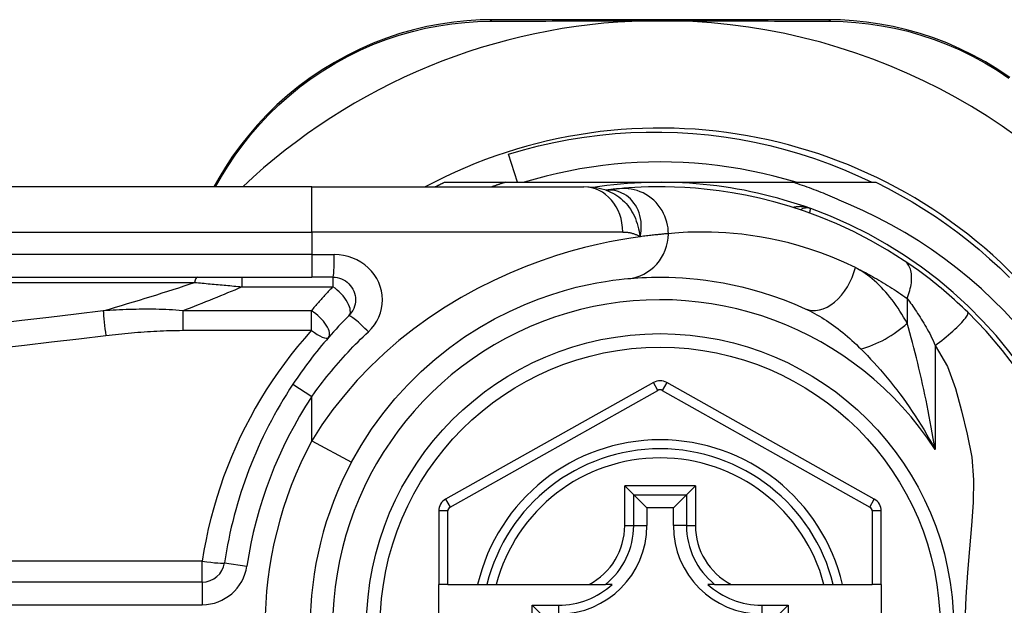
# Model space of a CAD drawing. Header units: inches. Extents: x 3.3 to 95.3, y 5.9 to 50.1.
# Tile 35 of 71: x 4.214 to 5.072, y 33.941 to 34.451. Entities that reach past the tile are written whole.
import ezdxf

# ---------------------------------------------------------------- set-up
doc = ezdxf.new("R2010")
doc.units = ezdxf.units.IN
doc.header["$MEASUREMENT"] = 0
doc.layers.add('Visible Edges(ANSI)', color=7, linetype='Continuous', lineweight=25)
doc.layers.add('Visible Tangent Edges(ANSI)', color=7, linetype='Continuous', lineweight=25)

msp = doc.modelspace()

# ---------------------------------------------------------------- linework, layer by layer
at = {"layer": 'Visible Edges(ANSI)'}
for p, q in [((4.91831, 34.45118), (4.62623, 34.45118)), ((4.64783, 34.30945), (4.63989, 34.33406)), ((4.38744, 34.31318), (4.38302, 34.30551)), ((4.46838, 34.30551), (3.81932, 34.30551)), ((4.46838, 34.30551), (4.70564, 34.30551)), ((4.58399, 34.30945), (4.63705, 34.30945)), ((4.63705, 34.30945), (4.77208, 34.30945)), ((4.77208, 34.30945), (4.888, 34.30945)), ((4.888, 34.30945), (4.96016, 34.30945)), ((4.72482, 34.30259), (4.72477, 34.30259)), ((3.81932, 34.22677), (4.46838, 34.22677)), ((4.48681, 34.22677), (4.46838, 34.22677)), ((4.76629, 34.13495), (4.58511, 34.03331)), ((4.95887, 34.03331), (4.77785, 34.13495)), ((4.74124, 34.04501), (4.74908, 34.03717)), ((4.79507, 34.03717), (4.80291, 34.04501)), ((4.74908, 34.03717), (4.76051, 34.02574)), ((4.79507, 34.03717), (4.78364, 34.02574)), ((4.57908, 34.02301), (4.57908, 33.95906)), ((4.76051, 34.02574), (4.76051, 34.01024)), ((4.78364, 34.02574), (4.76051, 34.02574)), ((4.78364, 34.01024), (4.78364, 34.02574)), ((4.9649, 33.95906), (4.9649, 34.02301)), ((4.37287, 33.96101), (3.72089, 33.96101)), ((4.58695, 33.95906), (4.57908, 33.95906)), ((4.57908, 33.88425), (4.57908, 33.95906)), ((4.58695, 33.95906), (4.61303, 33.95906)), ((4.61303, 33.95906), (4.62113, 33.95906)), ((4.62113, 33.95906), (4.62925, 33.95906)), ((4.62925, 33.95906), (4.71023, 33.95906)), ((4.71023, 33.95906), (4.72451, 33.95906)), ((4.73042, 33.95906), (4.72451, 33.95906)), ((4.81964, 33.95906), (4.81373, 33.95906)), ((4.81964, 33.95906), (4.83392, 33.95906)), ((4.83392, 33.95906), (4.9149, 33.95906)), ((4.9149, 33.95906), (4.92302, 33.95906)), ((4.92302, 33.95906), (4.93112, 33.95906)), ((4.93112, 33.95906), (4.95703, 33.95906)), ((4.9649, 33.95906), (4.95703, 33.95906)), ((4.9649, 33.95906), (4.9649, 33.88425)), ((4.66041, 33.90251), (4.66041, 33.9408)), ((4.66041, 33.9408), (4.66799, 33.93322)), ((4.66041, 33.9408), (4.68349, 33.9408)), ((4.86066, 33.9408), (4.88374, 33.9408)), ((4.88374, 33.9408), (4.87616, 33.93322)), ((4.88374, 33.9408), (4.88374, 33.90251))]:
    msp.add_line(p, q, dxfattribs=at)
at = {"layer": 'Visible Edges(ANSI)', "flags": 128}
for points in [[(4.62623, 34.45118), (4.61509, 34.45096), (4.60373, 34.45026), (4.5922, 34.44907), (4.58054, 34.44737), (4.56881, 34.44513), (4.55704, 34.44236), (4.54528, 34.43903), (4.53356, 34.43514), (4.52193, 34.43067), (4.51044, 34.42564), (4.49915, 34.42007), (4.48809, 34.414), (4.47732, 34.40744), (4.46688, 34.40042), (4.45683, 34.39297), (4.4472, 34.38511), (4.43804, 34.37691), (4.42935, 34.36839), (4.42113, 34.35961), (4.4134, 34.35061), (4.40616, 34.34142), (4.39941, 34.3321), (4.39317, 34.32267), (4.38744, 34.31318)], [(4.75976, 34.45019), (4.76078, 34.45021), (4.76181, 34.45023), (4.76284, 34.45025), (4.76387, 34.45026), (4.7649, 34.45028), (4.76593, 34.45029), (4.76696, 34.4503), (4.76799, 34.45031), (4.76901, 34.45032), (4.77003, 34.45032), (4.77106, 34.45032), (4.77208, 34.45032), (4.77311, 34.45032), (4.77413, 34.45032), (4.77516, 34.45032), (4.77618, 34.45031), (4.77721, 34.4503), (4.77823, 34.45029), (4.77926, 34.45028), (4.78028, 34.45026), (4.78131, 34.45025), (4.78234, 34.45023), (4.78337, 34.45021), (4.78439, 34.45019)], [(5.07706, 34.40082), (5.06662, 34.4078), (5.05586, 34.41433), (5.04482, 34.42038), (5.03354, 34.42591), (5.02208, 34.43089), (5.01049, 34.43531), (4.99881, 34.43915), (4.9871, 34.44243), (4.97539, 34.44516), (4.96373, 34.44737), (4.95215, 34.44906), (4.94069, 34.45025), (4.9294, 34.45095), (4.91831, 34.45118)], [(4.63989, 34.33406), (4.65294, 34.33787), (4.66609, 34.34125), (4.67933, 34.34423), (4.69264, 34.34678), (4.70602, 34.34891), (4.71945, 34.35063), (4.73293, 34.35192), (4.74645, 34.35279), (4.75999, 34.35323), (4.77355, 34.35325), (4.78712, 34.35284), (4.80068, 34.35201), (4.81422, 34.35074), (4.8277, 34.34906), (4.84111, 34.34695), (4.85442, 34.34442), (4.86765, 34.34148), (4.88077, 34.33812), (4.89378, 34.33435), (4.90666, 34.33018), (4.91941, 34.3256), (4.93201, 34.32061), (4.94447, 34.31523), (4.95676, 34.30945)], [(4.89063, 34.30945), (4.881, 34.31226), (4.87131, 34.31484), (4.86156, 34.31717), (4.85176, 34.31926), (4.84191, 34.32111), (4.83201, 34.32271), (4.82208, 34.32407), (4.81211, 34.32519), (4.80212, 34.32605), (4.79212, 34.32667), (4.7821, 34.32704), (4.77208, 34.32717), (4.76205, 34.32704), (4.75203, 34.32667), (4.74203, 34.32605), (4.73204, 34.32519), (4.72207, 34.32407), (4.71214, 34.32271), (4.70224, 34.32111), (4.69239, 34.31926), (4.68259, 34.31717), (4.67284, 34.31484), (4.66315, 34.31226), (4.65352, 34.30945)], [(4.57608, 34.30551), (4.57641, 34.30568), (4.57674, 34.30585), (4.57706, 34.30602), (4.57739, 34.30618), (4.57772, 34.30635), (4.57805, 34.30651), (4.57838, 34.30668), (4.57871, 34.30684), (4.57904, 34.30701), (4.57937, 34.30717), (4.5797, 34.30734), (4.58003, 34.3075), (4.58036, 34.30767), (4.58068, 34.30783), (4.58101, 34.30799), (4.58134, 34.30816), (4.58168, 34.30832), (4.58201, 34.30848), (4.58234, 34.30864), (4.58267, 34.30881), (4.583, 34.30897), (4.58333, 34.30913), (4.58366, 34.30929), (4.58399, 34.30945)], [(4.63705, 34.30945), (4.63657, 34.30929), (4.63608, 34.30914), (4.6356, 34.30898), (4.63511, 34.30882), (4.63463, 34.30866), (4.63414, 34.3085), (4.63366, 34.30834), (4.63317, 34.30818), (4.63269, 34.30802), (4.6322, 34.30785), (4.63172, 34.30769), (4.63124, 34.30753), (4.63075, 34.30736), (4.63027, 34.3072), (4.62979, 34.30703), (4.6293, 34.30687), (4.62882, 34.3067), (4.62834, 34.30653), (4.62786, 34.30636), (4.62737, 34.30619), (4.62689, 34.30603), (4.62641, 34.30586), (4.62593, 34.30569), (4.62545, 34.30551)], [(4.72507, 34.30249), (4.71519, 34.30481), (4.70564, 34.30551)], [(4.98501, 34.24104), (4.97023, 34.25041), (4.95546, 34.25888), (4.94077, 34.26646), (4.92627, 34.27318), (4.91201, 34.2791), (4.89808, 34.28424), (4.88453, 34.28867), (4.87138, 34.29245), (4.85868, 34.29562), (4.84647, 34.29824), (4.83478, 34.30036), (4.82362, 34.30204), (4.81302, 34.30332), (4.803, 34.30427), (4.79356, 34.30491), (4.78473, 34.30531), (4.77652, 34.30549), (4.76892, 34.3055), (4.76196, 34.30538), (4.75563, 34.30516), (4.74995, 34.30488), (4.74492, 34.30455), (4.74054, 34.30422), (4.73682, 34.30389)], [(4.93621, 34.29031), (4.93425, 34.29123), (4.93229, 34.29214), (4.93032, 34.29304), (4.92835, 34.29393), (4.92637, 34.29481), (4.92439, 34.29568), (4.9224, 34.29653), (4.92041, 34.29738), (4.91841, 34.29822), (4.91641, 34.29904), (4.91441, 34.29986), (4.9124, 34.30066), (4.91039, 34.30145), (4.90837, 34.30223), (4.90635, 34.303), (4.90433, 34.30376), (4.9023, 34.30451), (4.90027, 34.30525), (4.89823, 34.30598), (4.89619, 34.30669), (4.89415, 34.3074), (4.8921, 34.30809), (4.89005, 34.30878), (4.888, 34.30945)], [(4.96016, 34.30945), (4.97087, 34.30407), (4.98143, 34.29839), (4.99183, 34.29242), (5.00206, 34.28617), (5.01211, 34.27963), (5.02197, 34.27282), (5.03164, 34.26573), (5.04111, 34.25838), (5.05037, 34.25076), (5.05942, 34.24289), (5.06824, 34.23478), (5.07684, 34.22642)], [(4.73682, 34.30389), (4.73648, 34.30386), (4.73612, 34.30383), (4.73576, 34.30379), (4.73537, 34.30376), (4.73498, 34.30372), (4.73457, 34.30368), (4.73414, 34.30364), (4.7337, 34.30359), (4.73325, 34.30355), (4.73279, 34.3035), (4.73231, 34.30345), (4.73181, 34.3034), (4.7313, 34.30334), (4.73078, 34.30329), (4.73025, 34.30323), (4.7297, 34.30317), (4.72914, 34.30311), (4.72856, 34.30304), (4.72797, 34.30297), (4.72737, 34.3029), (4.72675, 34.30283), (4.72612, 34.30275), (4.72548, 34.30268), (4.72482, 34.30259)], [(5.08139, 34.18726), (5.07199, 34.19736), (5.06225, 34.20713), (5.05218, 34.21658), (5.04179, 34.22569), (5.03108, 34.23445), (5.0201, 34.24282), (5.00884, 34.25081), (4.99733, 34.25841), (4.98557, 34.26561), (4.97356, 34.27241), (4.96133, 34.2788), (4.94887, 34.28477), (4.93621, 34.29031)], [(5.04026, 34.19629), (5.03804, 34.19844), (5.03579, 34.20059), (5.03352, 34.20272), (5.03122, 34.20484), (5.0289, 34.20694), (5.02656, 34.20903), (5.02421, 34.21109), (5.02185, 34.21313), (5.01949, 34.21514), (5.01713, 34.21711), (5.01477, 34.21905), (5.01241, 34.22096), (5.01006, 34.22284), (5.00772, 34.22467), (5.00538, 34.22648), (5.00305, 34.22824), (5.00074, 34.22998), (4.99843, 34.23167), (4.99614, 34.23333), (4.99387, 34.23495), (4.99161, 34.23654), (4.98938, 34.23808), (4.98718, 34.23958), (4.98501, 34.24104)], [(4.48681, 34.22677), (4.48873, 34.22668), (4.49064, 34.22638), (4.4925, 34.22591), (4.49432, 34.22526), (4.49606, 34.22444), (4.49772, 34.22346), (4.49927, 34.22232), (4.5007, 34.22104), (4.50199, 34.21962), (4.50314, 34.21807), (4.50413, 34.21641), (4.50496, 34.21466), (4.50562, 34.21283), (4.5061, 34.21095), (4.50639, 34.20904), (4.5065, 34.20711), (4.5064, 34.20518), (4.50612, 34.20326), (4.50565, 34.20138), (4.505, 34.19956), (4.50417, 34.19781), (4.50317, 34.19615), (4.50202, 34.19459), (4.50073, 34.19317)], [(4.74405, 34.22548), (4.74651, 34.2257), (4.74935, 34.22593), (4.75257, 34.22615), (4.75617, 34.22636), (4.76014, 34.22654), (4.76448, 34.22668), (4.76919, 34.22676), (4.77426, 34.22677), (4.77967, 34.22668), (4.78543, 34.22649), (4.79153, 34.22616), (4.79797, 34.22568), (4.80474, 34.22503), (4.81184, 34.22418), (4.81928, 34.2231), (4.82703, 34.22178), (4.83511, 34.22019), (4.84349, 34.2183), (4.85213, 34.21608), (4.86103, 34.21352), (4.87014, 34.21058), (4.87944, 34.20726), (4.88892, 34.20351), (4.89854, 34.19933)], [(4.50309, 34.06569), (4.51138, 34.0802), (4.52048, 34.09427), (4.53032, 34.10781), (4.54087, 34.12075), (4.55206, 34.13304), (4.56381, 34.14462), (4.57604, 34.15546), (4.58867, 34.1655), (4.6016, 34.17466), (4.6147, 34.18295), (4.62782, 34.19037), (4.64083, 34.19696), (4.65357, 34.20271), (4.66591, 34.20765), (4.67769, 34.2118), (4.68878, 34.21519), (4.69904, 34.21794), (4.70844, 34.22014), (4.71692, 34.22185), (4.72444, 34.22314), (4.73095, 34.22409), (4.73643, 34.22474), (4.74081, 34.22519), (4.74405, 34.22548)], [(4.50073, 34.19317), (4.49848, 34.1909), (4.49624, 34.18861), (4.49402, 34.1863), (4.49182, 34.18396), (4.48964, 34.18161), (4.48747, 34.17924), (4.48533, 34.17685), (4.4832, 34.17444), (4.48109, 34.17201), (4.479, 34.16956), (4.47693, 34.16709), (4.47488, 34.16461), (4.47286, 34.1621), (4.47085, 34.15958), (4.46886, 34.15704), (4.46689, 34.15449), (4.46495, 34.15192), (4.46303, 34.14933), (4.46113, 34.14673), (4.45925, 34.14411), (4.45739, 34.14148), (4.45556, 34.13884), (4.45375, 34.13617), (4.45197, 34.1335)], [(5.08398, 34.14542), (5.07064, 34.16297), (5.05636, 34.17959), (5.04026, 34.19629)]]:
    msp.add_lwpolyline(points, dxfattribs=at)
at = {"layer": 'Visible Edges(ANSI)'}
msp.add_circle((4.77208, 33.92166), 0.25591, dxfattribs=at)
for centre, radius, start, end in [((4.77208, 33.9208), 0.52953, 91.33308, 133.40464), ((4.77208, 33.9208), 0.52953, 33.07249, 88.66692), ((4.77208, 33.92166), 0.43504, 241.92751, 118.07249), ((4.77208, 33.92166), 0.3878, 70.21195, 98.66609), ((4.90003, 34.27729), 0.00984, 70.21195, 123.93658), ((4.77208, 33.92166), 0.3878, 261.33391, 70.21195), ((4.77208, 33.92166), 0.38386, 146.50369, 171.58673), ((4.77207, 34.12465), 0.01181, 60.68681, 119.29123), ((4.77208, 33.92166), 0.15551, 13.91643, 166.08357), ((4.77208, 33.92166), 0.30512, 151.83282, 208.16718), ((4.59089, 34.02301), 0.01181, 119.29123, 180), ((4.95309, 34.02301), 0.01181, 0, 60.68681), ((4.68349, 34.01024), 0.07702, 270, 0), ((4.86066, 34.01024), 0.07702, 180, 270), ((4.37287, 33.9807), 0.01969, 270, 351.58673), ((4.68349, 34.01024), 0.06944, 270, 312.51741), ((4.86066, 34.01024), 0.06944, 227.48259, 270)]:
    msp.add_arc(centre, radius, start, end, dxfattribs=at)
at = {"layer": 'Visible Tangent Edges(ANSI)'}
for p, q in [((4.38452, 34.30551), (4.38983, 34.31465)), ((4.46838, 34.26614), (4.46838, 34.30551)), ((3.81932, 34.26614), (4.46838, 34.26614)), ((4.73954, 34.26614), (4.46838, 34.26614)), ((4.46838, 34.26614), (4.46838, 34.24646)), ((4.46838, 34.24646), (3.81932, 34.24646)), ((4.46838, 34.24646), (4.46838, 34.22677)), ((4.46838, 34.24646), (4.48804, 34.24646)), ((4.40746, 34.22677), (4.40746, 34.21843)), ((4.48681, 34.22677), (4.48681, 34.21843)), ((3.817, 34.22218), (4.36613, 34.22218)), ((4.40746, 34.21843), (4.48681, 34.21843)), ((4.98748, 34.20828), (4.98748, 34.18662)), ((4.35584, 34.19755), (4.35584, 34.18045)), ((4.46804, 34.19755), (4.35584, 34.19755)), ((4.46804, 34.18045), (4.46804, 34.19755)), ((4.35584, 34.18045), (4.46804, 34.18045)), ((5.01178, 34.16713), (5.01178, 34.07662)), ((4.45197, 34.1335), (4.46838, 34.12264)), ((4.77015, 34.12808), (4.76629, 34.13495)), ((4.77785, 34.13495), (4.774, 34.12808)), ((4.58896, 34.02644), (4.77015, 34.12808)), ((4.774, 34.12808), (4.95502, 34.02644)), ((4.46838, 34.08427), (4.46838, 34.12264)), ((4.46838, 34.08427), (4.50309, 34.06569)), ((4.74124, 34.01024), (4.74124, 34.04501)), ((4.80291, 34.04501), (4.74124, 34.04501)), ((4.80291, 34.04501), (4.80291, 34.01024)), ((4.58511, 34.03331), (4.58896, 34.02644)), ((4.74908, 34.01024), (4.74908, 34.03717)), ((4.74908, 34.03717), (4.79507, 34.03717)), ((4.79507, 34.03717), (4.79507, 34.01024)), ((4.95502, 34.02644), (4.95887, 34.03331)), ((4.58695, 34.02301), (4.57908, 34.02301)), ((4.58695, 33.95906), (4.58695, 34.02301)), ((4.9649, 34.02301), (4.95703, 34.02301)), ((4.95703, 34.02301), (4.95703, 33.95906)), ((4.74124, 34.01024), (4.74908, 34.01024)), ((4.74908, 34.01024), (4.76051, 34.01024)), ((4.79507, 34.01024), (4.78364, 34.01024)), ((4.79507, 34.01024), (4.80291, 34.01024)), ((4.37287, 33.97931), (3.72089, 33.97931)), ((4.37287, 33.96101), (4.37287, 33.97931)), ((4.39235, 33.97782), (4.41182, 33.97494)), ((4.37287, 33.96101), (4.37287, 33.94133)), ((3.72089, 33.94133), (4.37287, 33.94133)), ((4.68349, 33.9408), (4.68349, 33.93322)), ((4.86066, 33.9408), (4.86066, 33.93322))]:
    msp.add_line(p, q, dxfattribs=at)
at = {"layer": 'Visible Tangent Edges(ANSI)', "flags": 128}
for points in [[(4.6238, 34.44985), (4.62903, 34.44988), (4.6343, 34.4499), (4.63962, 34.44992), (4.64498, 34.44994), (4.65038, 34.44996), (4.65583, 34.44998), (4.66131, 34.45), (4.66684, 34.45002), (4.6724, 34.45003), (4.678, 34.45005), (4.68364, 34.45007), (4.68931, 34.45008), (4.69502, 34.45009), (4.70076, 34.45011), (4.70654, 34.45012), (4.71235, 34.45013), (4.71819, 34.45014), (4.72406, 34.45015), (4.72996, 34.45016), (4.73589, 34.45017), (4.74184, 34.45017), (4.7478, 34.45018), (4.75377, 34.45018), (4.75976, 34.45019)], [(4.78439, 34.45019), (4.79039, 34.45018), (4.79637, 34.45018), (4.80234, 34.45017), (4.8083, 34.45017), (4.81423, 34.45016), (4.82014, 34.45015), (4.82602, 34.45014), (4.83187, 34.45013), (4.8377, 34.45012), (4.84349, 34.45011), (4.84925, 34.45009), (4.85498, 34.45008), (4.86067, 34.45007), (4.86633, 34.45005), (4.87196, 34.45003), (4.87755, 34.45002), (4.8831, 34.45), (4.88861, 34.44998), (4.89408, 34.44996), (4.8995, 34.44994), (4.90488, 34.44992), (4.91022, 34.4499), (4.91551, 34.44988), (4.92074, 34.44985)], [(4.38983, 34.31465), (4.39548, 34.32391), (4.40162, 34.33312), (4.40826, 34.34222), (4.41538, 34.35119), (4.42297, 34.35999), (4.43103, 34.36856), (4.43956, 34.37688), (4.44855, 34.3849), (4.45798, 34.39258), (4.46784, 34.39986), (4.47806, 34.40673), (4.48861, 34.41315), (4.49944, 34.4191), (4.5105, 34.42456), (4.52174, 34.42949), (4.53312, 34.43388), (4.54459, 34.43771), (4.5561, 34.44099), (4.56761, 34.44374), (4.57909, 34.44596), (4.5905, 34.44766), (4.60179, 34.44887), (4.6129, 34.44959), (4.6238, 34.44985)], [(4.92074, 34.44985), (4.9316, 34.44958), (4.94265, 34.44885), (4.95386, 34.44765), (4.96519, 34.44596), (4.9766, 34.44377), (4.98806, 34.44106), (4.99952, 34.43783), (5.01094, 34.43405), (5.02229, 34.42971), (5.03351, 34.42482), (5.04455, 34.4194), (5.05536, 34.41348), (5.0659, 34.40709), (5.07612, 34.40025)], [(4.7793, 34.26469), (4.77922, 34.26714), (4.77898, 34.26965), (4.77857, 34.27219), (4.77798, 34.27476), (4.77721, 34.27734), (4.77625, 34.2799), (4.77509, 34.28242), (4.77375, 34.28489), (4.77221, 34.28728), (4.7705, 34.28956), (4.76861, 34.29173), (4.76657, 34.29376), (4.76439, 34.29563), (4.76209, 34.29733), (4.75968, 34.29884), (4.75719, 34.30017), (4.75464, 34.3013), (4.75205, 34.30223), (4.74945, 34.30296), (4.74685, 34.3035), (4.74427, 34.30385), (4.74173, 34.30403), (4.73924, 34.30404), (4.73682, 34.30389)], [(4.7261, 34.30269), (4.72602, 34.30269), (4.72595, 34.30268), (4.72588, 34.30268), (4.72581, 34.30267), (4.72575, 34.30267), (4.72568, 34.30267), (4.72562, 34.30266), (4.72556, 34.30266), (4.7255, 34.30265), (4.72544, 34.30265), (4.72539, 34.30265), (4.72533, 34.30264), (4.72528, 34.30264), (4.72523, 34.30263), (4.72518, 34.30263), (4.72514, 34.30263), (4.72509, 34.30262), (4.72505, 34.30262), (4.72501, 34.30261), (4.72497, 34.30261), (4.72493, 34.30261), (4.72489, 34.3026), (4.72485, 34.3026), (4.72482, 34.30259)], [(4.72507, 34.30249), (4.72702, 34.3018), (4.72893, 34.301), (4.73081, 34.30009), (4.73265, 34.29907), (4.73444, 34.29794), (4.73617, 34.29672), (4.73784, 34.2954), (4.73945, 34.29399), (4.74099, 34.29249), (4.74246, 34.29091), (4.74386, 34.28924), (4.74518, 34.2875), (4.74643, 34.28568), (4.74759, 34.28379), (4.74866, 34.28184), (4.74965, 34.27984), (4.75054, 34.27778), (4.75136, 34.27567), (4.75209, 34.27351), (4.75275, 34.2713), (4.75333, 34.26904), (4.75383, 34.26674), (4.75425, 34.26439), (4.75461, 34.262)], [(4.75461, 34.262), (4.75518, 34.26474), (4.75555, 34.26746), (4.75572, 34.27016), (4.7557, 34.27282), (4.75548, 34.27543), (4.75509, 34.27798), (4.75452, 34.28046), (4.75378, 34.28286), (4.75288, 34.28517), (4.75182, 34.28737), (4.75062, 34.28946), (4.74928, 34.29142), (4.74781, 34.29325), (4.74622, 34.29494), (4.74452, 34.29648), (4.74272, 34.29786), (4.74083, 34.29908), (4.73887, 34.30013), (4.73684, 34.30101), (4.73476, 34.3017), (4.73263, 34.30223), (4.73046, 34.30257), (4.72828, 34.30272), (4.7261, 34.30269)], [(4.90336, 34.28655), (4.90275, 34.28676), (4.90214, 34.28696), (4.90152, 34.28715), (4.90089, 34.28732), (4.90027, 34.28748), (4.89964, 34.28762), (4.899, 34.28775), (4.89837, 34.28787), (4.89773, 34.28797), (4.89709, 34.28805), (4.89645, 34.28812), (4.89581, 34.28818), (4.89518, 34.28821), (4.89454, 34.28824), (4.8939, 34.28824), (4.89327, 34.28823), (4.89263, 34.2882), (4.892, 34.28816), (4.89137, 34.2881), (4.89074, 34.28801), (4.89012, 34.28791), (4.8895, 34.2878), (4.8889, 34.28766), (4.88829, 34.2875)], [(4.90254, 34.28266), (4.9026, 34.28296), (4.90266, 34.28325), (4.90272, 34.28353), (4.90278, 34.2838), (4.90283, 34.28406), (4.90289, 34.28431), (4.90294, 34.28454), (4.90298, 34.28476), (4.90303, 34.28498), (4.90307, 34.28517), (4.90311, 34.28536), (4.90314, 34.28553), (4.90318, 34.28569), (4.90321, 34.28584), (4.90324, 34.28597), (4.90326, 34.28609), (4.90329, 34.2862), (4.90331, 34.28629), (4.90332, 34.28637), (4.90334, 34.28644), (4.90335, 34.28649), (4.90335, 34.28652), (4.90336, 34.28655), (4.90336, 34.28655)], [(4.75461, 34.262), (4.74663, 34.26084), (4.73777, 34.25938), (4.72805, 34.25755), (4.71753, 34.25532), (4.70625, 34.25263), (4.69426, 34.24941), (4.68164, 34.24558), (4.66849, 34.24114), (4.65493, 34.23606), (4.64106, 34.23033), (4.627, 34.22395), (4.61285, 34.2169), (4.59871, 34.20917), (4.5847, 34.20075), (4.57093, 34.19164), (4.55747, 34.18186), (4.5444, 34.17147), (4.53177, 34.16049), (4.51964, 34.14896), (4.50808, 34.13691), (4.49714, 34.12437), (4.48685, 34.11138), (4.47725, 34.09799), (4.46838, 34.08427)], [(4.73954, 34.26614), (4.74023, 34.26614), (4.74092, 34.26612), (4.7416, 34.26608), (4.74228, 34.26603), (4.74295, 34.26597), (4.74362, 34.2659), (4.74428, 34.26581), (4.74494, 34.2657), (4.74559, 34.26558), (4.74624, 34.26545), (4.74688, 34.2653), (4.74752, 34.26514), (4.74815, 34.26496), (4.74877, 34.26477), (4.74938, 34.26456), (4.74999, 34.26433), (4.75059, 34.2641), (4.75119, 34.26384), (4.75178, 34.26357), (4.75236, 34.26329), (4.75293, 34.26299), (4.7535, 34.26268), (4.75406, 34.26235), (4.75461, 34.262)], [(4.7793, 34.26469), (4.77872, 34.26464), (4.77809, 34.26459), (4.77743, 34.26453), (4.77672, 34.26447), (4.77598, 34.26441), (4.7752, 34.26434), (4.77438, 34.26427), (4.77352, 34.26419), (4.77262, 34.26411), (4.77168, 34.26402), (4.77071, 34.26392), (4.76969, 34.26382), (4.76864, 34.26371), (4.76755, 34.26359), (4.76642, 34.26347), (4.76526, 34.26334), (4.76406, 34.2632), (4.76282, 34.26306), (4.76154, 34.2629), (4.76023, 34.26274), (4.75888, 34.26257), (4.75749, 34.26239), (4.75607, 34.2622), (4.75461, 34.262)], [(4.94232, 34.23516), (4.93217, 34.23988), (4.92217, 34.24411), (4.91235, 34.24786), (4.90273, 34.25118), (4.89335, 34.25407), (4.88423, 34.25657), (4.87539, 34.25871), (4.86687, 34.26051), (4.85868, 34.262), (4.85084, 34.26321), (4.84334, 34.26417), (4.8362, 34.26491), (4.82941, 34.26546), (4.82297, 34.26582), (4.81689, 34.26604), (4.81117, 34.26614), (4.80583, 34.26613), (4.80086, 34.26604), (4.79628, 34.26588), (4.79209, 34.26568), (4.78829, 34.26544), (4.78489, 34.26519), (4.7819, 34.26493), (4.7793, 34.26469)], [(4.51773, 34.17924), (4.52048, 34.18209), (4.52294, 34.1852), (4.52507, 34.18852), (4.52684, 34.19202), (4.52822, 34.19568), (4.52923, 34.19944), (4.52983, 34.20327), (4.53003, 34.20713), (4.52981, 34.21099), (4.52918, 34.21482), (4.52816, 34.21858), (4.52675, 34.22223), (4.52499, 34.22573), (4.52287, 34.22905), (4.52043, 34.23215), (4.51767, 34.23499), (4.51461, 34.23755), (4.5113, 34.23982), (4.50777, 34.24179), (4.50405, 34.24343), (4.50018, 34.24473), (4.4962, 34.24568), (4.49214, 34.24626), (4.48804, 34.24646)], [(4.98748, 34.20828), (4.98814, 34.20996), (4.98876, 34.21166), (4.98932, 34.21337), (4.98982, 34.21509), (4.99026, 34.21681), (4.99063, 34.21852), (4.99093, 34.22022), (4.99117, 34.2219), (4.99132, 34.22355), (4.9914, 34.22517), (4.99141, 34.22675), (4.99133, 34.22827), (4.99118, 34.22974), (4.99095, 34.23116), (4.99065, 34.2325), (4.99027, 34.23377), (4.98982, 34.23497), (4.98931, 34.23609), (4.98873, 34.23713), (4.98809, 34.23808), (4.98739, 34.23895), (4.98664, 34.23973), (4.98585, 34.24043), (4.98501, 34.24104)], [(4.94232, 34.23516), (4.94418, 34.23425), (4.94603, 34.23332), (4.9479, 34.23237), (4.94976, 34.23141), (4.95163, 34.23043), (4.9535, 34.22943), (4.95538, 34.22841), (4.95726, 34.22738), (4.95914, 34.22632), (4.96102, 34.22525), (4.96291, 34.22416), (4.9648, 34.22305), (4.96668, 34.22192), (4.96858, 34.22078), (4.97047, 34.21961), (4.97235, 34.21843), (4.97424, 34.21723), (4.97613, 34.21601), (4.97802, 34.21477), (4.97991, 34.21352), (4.9818, 34.21224), (4.98369, 34.21094), (4.98558, 34.20962), (4.98748, 34.20828)], [(4.98748, 34.18662), (4.98596, 34.18933), (4.98441, 34.192), (4.98281, 34.19463), (4.98118, 34.19721), (4.97952, 34.19974), (4.97781, 34.20221), (4.97608, 34.20463), (4.97431, 34.20699), (4.97251, 34.20929), (4.97069, 34.21154), (4.96883, 34.21371), (4.96694, 34.21583), (4.96502, 34.21787), (4.96308, 34.21985), (4.96111, 34.22176), (4.95911, 34.22359), (4.95708, 34.22534), (4.95503, 34.22702), (4.95295, 34.22862), (4.95086, 34.23012), (4.94874, 34.23153), (4.94661, 34.23284), (4.94447, 34.23405), (4.94232, 34.23516)], [(4.36613, 34.22218), (4.36783, 34.22203), (4.36954, 34.22188), (4.37125, 34.22173), (4.37295, 34.22158), (4.37467, 34.22143), (4.37638, 34.22127), (4.37809, 34.22112), (4.37981, 34.22097), (4.38153, 34.22081), (4.38325, 34.22066), (4.38497, 34.2205), (4.3867, 34.22035), (4.38842, 34.22019), (4.39015, 34.22003), (4.39188, 34.21987), (4.39361, 34.21972), (4.39533, 34.21956), (4.39707, 34.2194), (4.3988, 34.21924), (4.40053, 34.21908), (4.40226, 34.21892), (4.40399, 34.21876), (4.40573, 34.21859), (4.40746, 34.21843)], [(4.48681, 34.21843), (4.48601, 34.21759), (4.4852, 34.21675), (4.4844, 34.2159), (4.4836, 34.21506), (4.4828, 34.21421), (4.48201, 34.21335), (4.48121, 34.2125), (4.48042, 34.21164), (4.47963, 34.21078), (4.47885, 34.20992), (4.47806, 34.20905), (4.47728, 34.20818), (4.4765, 34.20731), (4.47572, 34.20643), (4.47494, 34.20556), (4.47416, 34.20468), (4.47339, 34.2038), (4.47262, 34.20291), (4.47185, 34.20202), (4.47108, 34.20113), (4.47032, 34.20024), (4.46956, 34.19935), (4.4688, 34.19845), (4.46804, 34.19755)], [(4.98748, 34.20828), (4.98845, 34.20697), (4.98944, 34.20563), (4.99044, 34.20424), (4.99145, 34.20282), (4.99247, 34.20137), (4.9935, 34.19988), (4.99453, 34.19835), (4.99557, 34.1968), (4.99662, 34.19521), (4.99767, 34.19359), (4.99872, 34.19195), (4.99977, 34.19026), (5.00083, 34.18855), (5.00189, 34.18681), (5.00295, 34.18504), (5.00401, 34.18324), (5.00507, 34.18141), (5.00612, 34.17955), (5.00716, 34.17764), (5.00816, 34.17565), (5.00912, 34.17361), (5.01005, 34.1715), (5.01094, 34.16934), (5.01178, 34.16713)], [(4.28653, 34.19746), (4.26286, 34.19462), (4.23919, 34.19177), (4.21552, 34.18891), (4.19185, 34.18605)], [(4.35584, 34.19755), (4.35291, 34.19779), (4.34998, 34.19801), (4.34706, 34.19819), (4.34414, 34.19836), (4.34122, 34.19849), (4.33831, 34.1986), (4.3354, 34.19869), (4.3325, 34.19876), (4.3296, 34.19881), (4.32671, 34.19883), (4.32381, 34.19884), (4.32092, 34.19883), (4.31804, 34.1988), (4.31516, 34.19875), (4.31228, 34.19869), (4.30941, 34.19861), (4.30654, 34.19852), (4.30367, 34.19841), (4.3008, 34.19828), (4.29794, 34.19814), (4.29509, 34.19799), (4.29223, 34.19783), (4.28938, 34.19765), (4.28653, 34.19746)], [(4.89854, 34.19933), (4.90059, 34.19837), (4.90265, 34.19736), (4.90471, 34.1963), (4.90679, 34.19519), (4.90886, 34.19403), (4.91094, 34.19282), (4.91301, 34.19156), (4.91508, 34.19027), (4.91714, 34.18893), (4.9192, 34.18756), (4.92125, 34.18614), (4.92329, 34.18468), (4.92533, 34.18319), (4.92736, 34.18165), (4.92938, 34.18008), (4.93139, 34.17847), (4.93339, 34.17682), (4.93539, 34.17514), (4.93737, 34.17342), (4.93935, 34.17166), (4.9413, 34.16987), (4.94325, 34.16805), (4.94518, 34.1662), (4.94709, 34.16431)], [(5.01178, 34.16713), (5.01372, 34.1686), (5.01568, 34.17011), (5.01766, 34.17167), (5.01963, 34.17326), (5.0216, 34.17487), (5.02354, 34.1765), (5.02543, 34.17813), (5.02727, 34.17975), (5.02903, 34.18134), (5.03071, 34.18291), (5.03228, 34.18443), (5.03374, 34.18589), (5.03507, 34.18729), (5.03627, 34.1886), (5.03732, 34.18983), (5.03823, 34.19097), (5.03898, 34.192), (5.03959, 34.19293), (5.04004, 34.19376), (5.04035, 34.19447), (5.04052, 34.19508), (5.04056, 34.19559), (5.04046, 34.19599), (5.04026, 34.19629)], [(5.01178, 34.07662), (5.011, 34.08146), (5.01019, 34.08629), (5.00936, 34.09111), (5.00851, 34.09591), (5.00764, 34.1007), (5.00675, 34.10547), (5.00583, 34.11022), (5.0049, 34.11496), (5.00394, 34.11967), (5.00296, 34.12435), (5.00197, 34.12902), (5.00096, 34.13365), (4.99992, 34.13826), (4.99887, 34.14285), (4.9978, 34.14741), (4.99671, 34.15194), (4.9956, 34.15644), (4.99448, 34.16091), (4.99334, 34.16533), (4.99219, 34.16971), (4.99102, 34.17403), (4.98985, 34.1783), (4.98867, 34.18249), (4.98748, 34.18662)], [(4.19418, 34.16484), (4.21785, 34.16763), (4.24151, 34.17041), (4.26518, 34.17318), (4.28885, 34.17594)], [(4.28885, 34.17594), (4.29163, 34.17626), (4.29441, 34.17657), (4.29719, 34.17687), (4.29998, 34.17717), (4.30276, 34.17745), (4.30554, 34.17772), (4.30833, 34.17799), (4.31112, 34.17824), (4.3139, 34.17848), (4.31669, 34.17871), (4.31948, 34.17893), (4.32227, 34.17914), (4.32507, 34.17933), (4.32786, 34.17951), (4.33065, 34.17968), (4.33345, 34.17983), (4.33625, 34.17997), (4.33904, 34.18009), (4.34184, 34.1802), (4.34464, 34.18029), (4.34744, 34.18036), (4.35024, 34.18041), (4.35304, 34.18044), (4.35584, 34.18045)], [(4.46804, 34.18045), (4.46191, 34.17345), (4.45595, 34.16631), (4.45015, 34.15902), (4.44452, 34.1516), (4.43907, 34.14403), (4.4338, 34.13633), (4.4287, 34.1285), (4.42379, 34.12055), (4.41907, 34.11247), (4.41454, 34.10427), (4.4102, 34.09595), (4.40606, 34.08752), (4.40212, 34.07898), (4.39838, 34.07034), (4.39486, 34.06159), (4.39154, 34.05275), (4.38843, 34.04382), (4.38554, 34.03481), (4.38287, 34.02572), (4.38042, 34.01656), (4.37819, 34.00733), (4.37619, 33.99804), (4.37442, 33.9887), (4.37287, 33.97931)], [(4.46838, 34.12264), (4.47019, 34.12517), (4.47202, 34.1277), (4.47388, 34.13021), (4.47575, 34.13271), (4.47765, 34.13519), (4.47958, 34.13766), (4.48152, 34.14011), (4.48349, 34.14255), (4.48548, 34.14497), (4.48749, 34.14738), (4.48952, 34.14977), (4.49157, 34.15215), (4.49365, 34.15451), (4.49574, 34.15685), (4.49786, 34.15917), (4.49999, 34.16147), (4.50214, 34.16376), (4.50432, 34.16603), (4.50651, 34.16828), (4.50872, 34.17051), (4.51094, 34.17272), (4.51319, 34.17492), (4.51545, 34.17709), (4.51773, 34.17924)], [(5.01178, 34.16713), (5.02254, 34.14891), (5.02961, 34.12984), (5.03482, 34.11017), (5.0399, 34.09006), (5.04395, 34.0699), (5.04538, 34.05001), (5.04503, 34.03026), (5.04365, 34.01035), (5.04184, 33.99008), (5.04002, 33.96927), (5.03858, 33.94779), (5.03785, 33.92608)], [(4.94709, 34.16431), (4.94993, 34.16143), (4.95279, 34.15848), (4.95567, 34.15544), (4.95854, 34.15233), (4.96142, 34.14914), (4.96429, 34.14588), (4.96715, 34.14255), (4.97, 34.13915), (4.97283, 34.1357), (4.97565, 34.13218), (4.97843, 34.12861), (4.9812, 34.12497), (4.98394, 34.12127), (4.98665, 34.11751), (4.98933, 34.11368), (4.99198, 34.1098), (4.9946, 34.10585), (4.99718, 34.10184), (4.99972, 34.09778), (5.00222, 34.09365), (5.00468, 34.08948), (5.0071, 34.08524), (5.00946, 34.08096), (5.01178, 34.07662)]]:
    msp.add_lwpolyline(points, dxfattribs=at)
at = {"layer": 'Visible Tangent Edges(ANSI)'}
msp.add_circle((4.77208, 33.92166), 0.24409, dxfattribs=at)
for centre, radius, start, end in [((4.77208, 33.92166), 0.28543, 32.8812, 327.1188), ((4.77207, 34.12465), 0.00394, 60.68681, 119.29123), ((4.77208, 33.92166), 0.36417, 146.50369, 171.58673), ((4.77208, 33.92166), 0.34449, 151.83282, 208.16718), ((4.77208, 33.92166), 0.16339, 13.23324, 166.76676), ((4.77208, 33.92166), 0.14764, 14.67485, 165.32515), ((4.59089, 34.02301), 0.00394, 119.29123, 180), ((4.95309, 34.02301), 0.00394, 0, 60.68681), ((4.68349, 34.01024), 0.05775, 297.58522, 0), ((4.68349, 34.01024), 0.06559, 308.70967, 0), ((4.86066, 34.01024), 0.06559, 180, 231.29033), ((4.86066, 34.01024), 0.05775, 180, 242.41478), ((4.37287, 33.9807), 0.03937, 270, 351.58673)]:
    msp.add_arc(centre, radius, start, end, dxfattribs=at)
for centre, major_axis, ratio, start_param, end_param in [((4.62623, 34.44118), (0, 0.01), 0.487954, 0, 0.52137), ((4.91831, 34.44118), (0, 0.01), 0.488859, 5.761481, 6.283185), ((4.3961, 34.30819), (-0.00866, 0.00499), 0.493692, 5.759679, 6.283185), ((4.70564, 34.26614), (0, 0.03937), 0.860915, 4.712389, 6.283185), ((4.71206, 34.49901), (0.01245, -0.19646), 0.394768, 0.00408, 0.020515), ((4.74044, 34.26469), (0.00362, -0.0392), 0.987056, 0, 1.480007), ((4.48681, 34.24646), (0, -0.01969), 0.062411, 0, 1.570796), ((4.36846, 34.20709), (0, 0.01969), 0.183721, 0, 0.697296), ((4.91486, 34.23516), (-0.01632, -0.03583), 0.663135, 0, 1.864107), ((0.85652, 33.98202), (3.67256, 0.33874), 0.074886, 5.910747, 5.977199), ((0.86581, 33.92166), (3.67247, 0.40075), 0.088107, 5.956893, 6.005683), ((4.48681, 34.20709), (0.01392, -0.01392), 0.446023, 0, 1.990559), ((4.28885, 34.18237), (0.00234, -0.01955), 0.041071, 3.825401, 5.042638), ((4.46804, 34.187), (0.01483, -0.01294), 0.431187, 0, 1.930721), ((4.51464, 34.17924), (-0.01392, 0.01392), 0.111497, 4.601416, 6.283185), ((4.96317, 34.18662), (0.034, 0.01985), 0.367954, 4.019795, 5.274641), ((4.46804, 34.187), (0.01483, -0.01294), 0.257129, 4.93314, 6.283185), ((4.37287, 33.9807), (0.01947, -0.00288), 0.069894, 4.722726, 6.283185)]:
    msp.add_ellipse(centre, major_axis=major_axis, ratio=ratio, start_param=start_param, end_param=end_param, dxfattribs=at)

doc.saveas('drawing.dxf')
